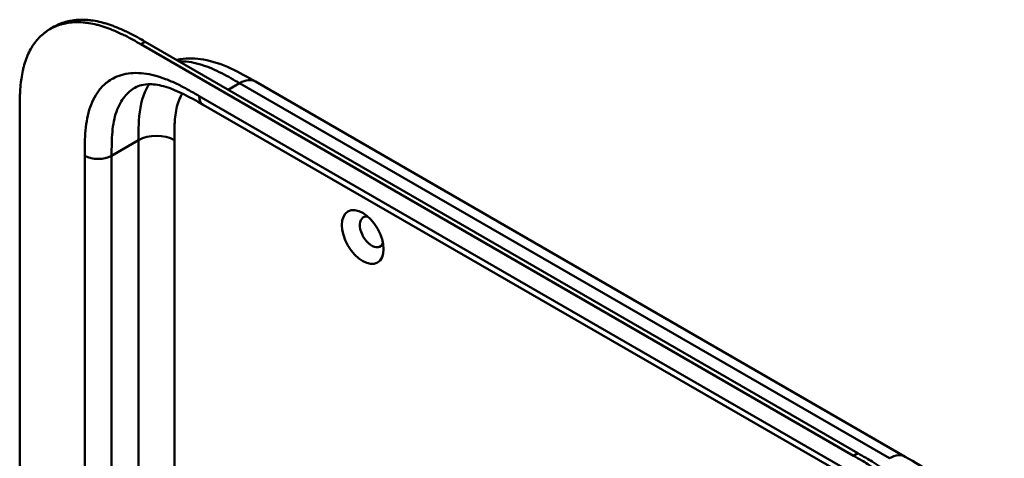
# Model space of a CAD drawing. Header units: millimetres. Extents: x 20 to 833, y 20 to 574.
# Tile 4 of 10: x 163 to 225, y 154 to 182. Entities that reach past the tile are written whole.
import ezdxf

# ---------------------------------------------------------------- set-up
doc = ezdxf.new("R2010")
doc.units = ezdxf.units.MM
doc.header["$LTSCALE"] = 2
doc.layers.add('Sichtbare Kanten(DIN)', color=7, linetype='Continuous', lineweight=50)
doc.layers.add('Sichtbare tangentiale Kanten(DIN)', color=7, linetype='Continuous', lineweight=50)

msp = doc.modelspace()

# ---------------------------------------------------------------- linework, layer by layer
at = {"layer": 'Sichtbare Kanten(DIN)'}
for p, q in [((165.251, 180.927), (165.525, 181.085)), ((171.264, 180.13), (216.214, 154.178)), ((215.94, 154.019), (170.99, 179.971)), ((178.212, 177.621), (178.212, 177.621)), ((178.212, 177.621), (219.202, 153.955)), ((174.915, 176.156), (174.915, 176.156)), ((215.906, 152.49), (174.915, 176.156)), ((163.342, 113.118), (163.342, 175.639)), ((219.202, 153.955), (219.202, 153.955))]:
    msp.add_line(p, q, dxfattribs=at)
msp.add_ellipse((184.979, 167.812), major_axis=(-0.93, 1.611), ratio=0.57735, dxfattribs=at)
msp.add_ellipse((185.545, 168.139), major_axis=(-0.53, 0.918), ratio=0.57735, start_param=5.827281, end_param=9.880682, dxfattribs=at)
for points, knots in [([(170.99, 179.971), (170.824, 180.066), (170.491, 180.254), (170.069, 180.477), (169.646, 180.684), (169.305, 180.835), (168.88, 181.002), (168.54, 181.116), (168.119, 181.23), (167.786, 181.298), (167.375, 181.352), (167.053, 181.369), (166.662, 181.357), (166.358, 181.321), (165.992, 181.241), (165.712, 181.151), (165.38, 181.004), (165.13, 180.86), (164.838, 180.648), (164.622, 180.454), (164.375, 180.182), (164.197, 179.941), (164, 179.614), (163.862, 179.333), (163.715, 178.959), (163.617, 178.643), (163.518, 178.232), (163.458, 177.891), (163.402, 177.453), (163.373, 177.095), (163.351, 176.641), (163.342, 176.185), (163.342, 175.82), (163.342, 175.639)], [0.0000069, 0.0000069, 0.0000069, 0.0000069, 0.0407043, 0.0814017, 0.1017504, 0.1424478, 0.1627965, 0.203494, 0.2238427, 0.2645401, 0.2848888, 0.3255862, 0.3459349, 0.3866323, 0.406981, 0.4476784, 0.4680271, 0.5087246, 0.5290733, 0.5697707, 0.5901194, 0.6308168, 0.6511655, 0.6918629, 0.7122116, 0.752909, 0.7732577, 0.8139552, 0.8343039, 0.8750013, 0.89535, 0.9360474, 0.9767448, 0.9767448, 0.9767448, 0.9767448]), ([(165.525, 181.085), (165.589, 181.122), (165.719, 181.191), (165.987, 181.309), (166.267, 181.4), (166.632, 181.479), (166.936, 181.516), (167.328, 181.527), (167.65, 181.51), (168.06, 181.456), (168.394, 181.388), (168.815, 181.274), (169.154, 181.16), (169.58, 180.994), (169.92, 180.842), (170.344, 180.635), (170.765, 180.413), (171.098, 180.225), (171.264, 180.13)], [-0.4889949, -0.4889949, -0.4889949, -0.4889949, -0.4680271, -0.4476784, -0.406981, -0.3866323, -0.3459349, -0.3255862, -0.2848888, -0.2645401, -0.2238427, -0.203494, -0.1627965, -0.1424478, -0.1017504, -0.0814017, -0.0407043, -0.0000069, -0.0000069, -0.0000069, -0.0000069]), ([(173.245, 178.986), (173.318, 179.002), (173.392, 179.015), (173.951, 179.1), (174.45, 179.086), (175.525, 178.905), (176.102, 178.705), (177.192, 178.208), (177.712, 177.91), (178.212, 177.621)], [0.367179, 0.367179, 0.367179, 0.367179, 0.43503, 0.43503, 0.881634, 0.881634, 1.425089, 1.425089, 1.955346, 1.955346, 1.955346, 1.955346]), ([(174.915, 176.156), (174.091, 176.632), (173.272, 177.074), (172.193, 177.396), (171.854, 177.45), (171.169, 177.456), (170.857, 177.373), (170.608, 177.229)], [0, 0, 0, 0, 0.874623, 0.874623, 1.321522, 1.321522, 1.920571, 1.920571, 1.920571, 1.920571]), ([(223.87, 140.693), (223.87, 140.791), (223.87, 140.986), (223.869, 141.233), (223.865, 141.482), (223.86, 141.684), (223.85, 141.939), (223.84, 142.145), (223.818, 142.457), (223.79, 142.774), (223.73, 143.258), (223.658, 143.697), (223.543, 144.255), (223.43, 144.707), (223.262, 145.275), (223.108, 145.731), (222.89, 146.301), (222.696, 146.754), (222.432, 147.314), (222.203, 147.757), (221.898, 148.301), (221.638, 148.726), (221.297, 149.245), (221.011, 149.647), (220.639, 150.134), (220.331, 150.509), (219.934, 150.958), (219.609, 151.3), (219.194, 151.706), (218.857, 152.012), (218.473, 152.336), (218.215, 152.54), (217.956, 152.736), (217.784, 152.862), (217.568, 153.013), (217.395, 153.131), (217.179, 153.273), (217.007, 153.384), (216.749, 153.544), (216.406, 153.75), (216.109, 153.922), (215.94, 154.019)], [0.0000095, 0.0000095, 0.0000095, 0.0000095, 0.0208425, 0.0416756, 0.0520922, 0.0729253, 0.0833418, 0.1041749, 0.1145915, 0.1458411, 0.1666742, 0.2083404, 0.2291735, 0.2708396, 0.2916727, 0.3333389, 0.354172, 0.3958382, 0.4166713, 0.4583375, 0.4791706, 0.5208368, 0.5416698, 0.583336, 0.6041691, 0.6458353, 0.6666684, 0.7083346, 0.7291677, 0.7708339, 0.7916669, 0.8229166, 0.8333331, 0.8541662, 0.8645828, 0.8854159, 0.8958324, 0.9166655, 0.927082, 0.9583317, 0.9999979, 0.9999979, 0.9999979, 0.9999979]), ([(216.214, 154.178), (216.383, 154.08), (216.68, 153.908), (217.023, 153.702), (217.281, 153.542), (217.454, 153.432), (217.669, 153.289), (217.842, 153.172), (218.058, 153.02), (218.231, 152.894), (218.489, 152.699), (218.747, 152.494), (219.131, 152.171), (219.468, 151.865), (219.883, 151.459), (220.209, 151.116), (220.605, 150.668), (220.913, 150.293), (221.285, 149.806), (221.571, 149.403), (221.913, 148.885), (222.172, 148.459), (222.478, 147.916), (222.706, 147.473), (222.971, 146.912), (223.164, 146.459), (223.382, 145.89), (223.537, 145.433), (223.704, 144.865), (223.817, 144.413), (223.932, 143.856), (224.004, 143.417), (224.064, 142.932), (224.093, 142.615), (224.114, 142.303), (224.125, 142.097), (224.134, 141.842), (224.139, 141.641), (224.143, 141.391), (224.145, 141.145), (224.145, 140.949), (224.145, 140.851)], [-0.9999979, -0.9999979, -0.9999979, -0.9999979, -0.9583317, -0.927082, -0.9166655, -0.8958324, -0.8854159, -0.8645828, -0.8541662, -0.8333331, -0.8229166, -0.7916669, -0.7708339, -0.7291677, -0.7083346, -0.6666684, -0.6458353, -0.6041691, -0.583336, -0.5416698, -0.5208368, -0.4791706, -0.4583375, -0.4166713, -0.3958382, -0.354172, -0.3333389, -0.2916727, -0.2708396, -0.2291735, -0.2083404, -0.1666742, -0.1458411, -0.1145915, -0.1041749, -0.0833418, -0.0729253, -0.0520922, -0.0416756, -0.0208425, -0.0000095, -0.0000095, -0.0000095, -0.0000095]), ([(219.202, 153.955), (219.806, 153.607), (220.447, 153.23), (221.51, 152.433), (221.947, 152.056), (222.987, 150.991), (223.57, 150.229), (224.443, 148.72), (224.773, 147.968), (225.216, 146.514), (225.343, 145.796), (225.444, 144.572), (225.446, 144.047), (225.446, 143.551)], [0, 0, 0, 0, 0.640067, 0.640067, 1.097736, 1.097736, 1.8011, 1.8011, 2.405341, 2.405341, 2.977357, 2.977357, 3.433806, 3.433806, 3.433806, 3.433806])]:
    msp.add_open_spline(points, degree=3, knots=knots, dxfattribs=at)
msp.add_open_spline([(170.608, 177.229), (170.608, 177.228), (170.607, 177.228), (170.607, 177.228)], degree=3, dxfattribs=at)
at = {"layer": 'Sichtbare tangentiale Kanten(DIN)'}
for p, q in [((170.99, 179.971), (171.264, 180.13)), ((176.496, 177.109), (177.212, 177.522)), ((218.203, 153.856), (177.212, 177.522)), ((174.666, 176.706), (215.657, 153.04)), ((170.837, 173.924), (169.14, 172.945)), ((170.837, 173.924), (170.837, 152.625)), ((173.1, 173.924), (173.1, 149.964)), ((167.443, 111.077), (167.443, 172.945)), ((169.14, 172.945), (169.14, 111.077)), ((215.94, 154.019), (216.214, 154.178))]:
    msp.add_line(p, q, dxfattribs=at)
for points, knots in [([(177.212, 177.522), (177.035, 177.624), (176.853, 177.729), (176.67, 177.832), (176.476, 177.94), (176.28, 178.046), (176.085, 178.145), (175.878, 178.25), (175.672, 178.348), (175.467, 178.435), (175.251, 178.527), (175.037, 178.607), (174.826, 178.674), (174.604, 178.744), (174.385, 178.799), (174.171, 178.837), (173.95, 178.876), (173.734, 178.898), (173.526, 178.9), (173.482, 178.901), (173.439, 178.9), (173.396, 178.899)], [0, 0, 0, 0, 0.189486, 0.189486, 0.189486, 0.390494, 0.390494, 0.390494, 0.603349, 0.603349, 0.603349, 0.827854, 0.827854, 0.827854, 1.063035, 1.063035, 1.063035, 1.306921, 1.306921, 1.306921, 1.358088, 1.358088, 1.358088, 1.358088]), ([(167.443, 172.945), (167.443, 173.206), (167.443, 173.744), (167.483, 174.548), (167.589, 175.311), (167.834, 176.244), (168.274, 177.059), (168.748, 177.5), (168.946, 177.641)], [59.615882, 59.615882, 59.615882, 59.615882, 59.859385, 60.102886, 60.346388, 60.589889, 61.076892, 61.376104, 61.376104, 61.376104, 61.376104]), ([(168.946, 177.641), (169.07, 177.729), (169.539, 178.006), (170.482, 178.233), (171.608, 178.098), (172.546, 177.792), (173.259, 177.481), (173.973, 177.106), (174.439, 176.837), (174.666, 176.706)], [61.376104, 61.376104, 61.376104, 61.376104, 61.563894, 62.050897, 62.537899, 62.7814, 63.024902, 63.268403, 63.511906, 63.511906, 63.511906, 63.511906]), ([(170.607, 177.228), (170.367, 177.089), (169.893, 176.687), (169.482, 175.927), (169.271, 175.125), (169.178, 174.455), (169.141, 173.723), (169.14, 173.206), (169.14, 172.945)], [61.647296, 61.647296, 61.647296, 61.647296, 62.050896, 62.537899, 62.7814, 63.024901, 63.268403, 63.511905, 63.511905, 63.511905, 63.511905]), ([(171.509, 177.451), (171.405, 177.297), (171.313, 177.128), (171.235, 176.947), (170.983, 176.357), (170.877, 175.634), (170.849, 174.862), (170.838, 174.555), (170.837, 174.241), (170.837, 173.924)], [2.31337, 2.31337, 2.31337, 2.31337, 2.543098, 2.543098, 2.543098, 3.288503, 3.288503, 3.288503, 3.584828, 3.584828, 3.584828, 3.584828]), ([(173.605, 176.865), (173.558, 176.792), (173.514, 176.714), (173.475, 176.634), (173.405, 176.491), (173.345, 176.335), (173.297, 176.171), (173.297, 176.169), (173.297, 176.168), (173.296, 176.167), (173.249, 176.005), (173.213, 175.835), (173.185, 175.657), (173.185, 175.654), (173.184, 175.651), (173.184, 175.649), (173.157, 175.472), (173.138, 175.291), (173.125, 175.097), (173.125, 175.094), (173.125, 175.092), (173.125, 175.089), (173.118, 174.994), (173.114, 174.9), (173.11, 174.804), (173.107, 174.704), (173.105, 174.605), (173.103, 174.505), (173.1, 174.312), (173.1, 174.118), (173.1, 173.924)], [1.938579, 1.938579, 1.938579, 1.938579, 2.043542, 2.043542, 2.043542, 2.228635, 2.228635, 2.228635, 2.229961, 2.229961, 2.229961, 2.411764, 2.411764, 2.411764, 2.414482, 2.414482, 2.414482, 2.594841, 2.594841, 2.594841, 2.597037, 2.597037, 2.597037, 2.686284, 2.686284, 2.686284, 2.778136, 2.778136, 2.778136, 2.956121, 2.956121, 2.956121, 2.956121])]:
    msp.add_open_spline(points, degree=3, knots=knots, dxfattribs=at)
for points in [[(177.212, 177.522), (177.603, 177.747), (177.956, 177.769), (178.212, 177.621)], [(174.915, 176.156), (174.761, 176.245), (174.666, 176.435), (174.666, 176.706)], [(173.1, 173.924), (172.475, 174.285), (171.462, 174.285), (170.837, 173.924)], [(169.14, 172.945), (168.672, 172.674), (167.912, 172.674), (167.443, 172.945)], [(218.202, 153.856), (218.593, 154.082), (218.947, 154.103), (219.202, 153.955)]]:
    msp.add_open_spline(points, degree=3, dxfattribs=at)

doc.saveas('drawing.dxf')
